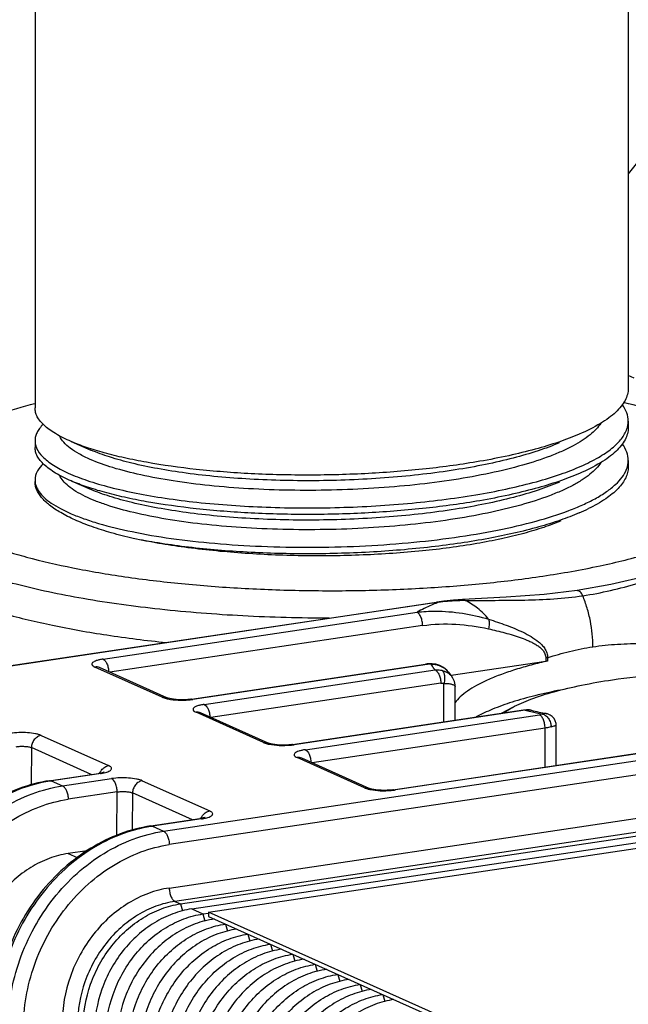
# Model space of a CAD drawing. Header units: millimetres. Extents: x 0 to 559, y 0 to 432.
# Tile 6 of 12: x 152 to 179, y 134 to 177. Entities that reach past the tile are written whole.
import ezdxf

# ---------------------------------------------------------------- set-up
doc = ezdxf.new("R2010")
doc.units = ezdxf.units.MM
doc.header["$LTSCALE"] = 30.734
doc.layers.get('0').update_dxf_attribs({"linetype": 'CONTINUOUS'})

msp = doc.modelspace()

# ---------------------------------------------------------------- linework, layer by layer
at = {"color": 7, "linetype": 'CONTINUOUS'}
for p, q in [((152.756, 187.783), (152.756, 160.055)), ((179.156, 187.783), (179.156, 160.932)), ((181.95, 174.01), (179.156, 170.477)), ((179.415, 161.381), (179.156, 161.497)), ((179.156, 159.472), (179.156, 159.179)), ((152.756, 158.595), (152.756, 158.303)), ((154.359, 158.563), (155.244, 158.181)), ((176.101, 158.51), (176.09, 158.506)), ((179.156, 157.719), (179.156, 157.427)), ((154.362, 156.809), (155.249, 156.426)), ((176.104, 156.759), (176.095, 156.756)), ((176.883, 151.921), (176.882, 151.921)), ((144.407, 147.495), (170.634, 151.414)), ((170.708, 151.402), (144.48, 147.483)), ((155.787, 148.874), (169.756, 150.961)), ((170.006, 150.366), (156.088, 148.286)), ((159.713, 147.092), (170.13, 148.649)), ((170.204, 148.637), (159.787, 147.081)), ((175.488, 148.77), (171.269, 148.14)), ((175.488, 148.92), (175.488, 148.77)), ((175.567, 148.935), (175.567, 148.785)), ((158.421, 147.175), (155.421, 148.52)), ((155.625, 148.493), (155.622, 148.495)), ((158.625, 147.149), (155.625, 148.493)), ((158.73, 138.68), (223.682, 148.386)), ((160.287, 146.856), (170.564, 148.392)), ((223.932, 147.791), (158.98, 138.085)), ((170.814, 147.797), (160.588, 146.269)), ((170.954, 146.082), (170.954, 147.794)), ((171.238, 148.182), (171.238, 148.182)), ((159.23, 137.973), (224.182, 147.679)), ((159.73, 137.749), (224.682, 147.455)), ((171.454, 146.157), (171.454, 147.652)), ((158.641, 147.142), (158.625, 147.149)), ((160.48, 137.606), (225.432, 147.312)), ((162.921, 145.158), (159.921, 146.503)), ((160.125, 146.476), (160.122, 146.478)), ((163.125, 145.131), (160.125, 146.476)), ((164.213, 145.075), (174.49, 146.61)), ((174.564, 146.599), (164.287, 145.063)), ((174.001, 146.721), (173.525, 146.466)), ((174.835, 146.596), (174.802, 146.603)), ((174.802, 146.603), (174.81, 146.602)), ((174.816, 146.539), (174.823, 146.538)), ((174.816, 146.539), (174.823, 146.538)), ((174.836, 146.596), (174.835, 146.596)), ((175.524, 146.442), (175.523, 146.442)), ((164.787, 144.839), (175.204, 146.396)), ((175.454, 145.801), (165.088, 144.252)), ((175.454, 144.065), (175.454, 145.801)), ((175.954, 144.14), (175.954, 145.911)), ((153.03, 145.473), (156.03, 144.128)), ((158.48, 141.207), (184.708, 145.126)), ((163.141, 145.125), (163.125, 145.131)), ((168.713, 143.058), (182.682, 145.145)), ((182.756, 145.133), (168.787, 143.046)), ((152.597, 144.93), (152.585, 143.281)), ((155.259, 143.737), (152.597, 144.93)), ((184.958, 144.531), (158.73, 140.612)), ((167.421, 143.141), (164.421, 144.486)), ((164.625, 144.459), (164.622, 144.46)), ((167.625, 143.114), (164.625, 144.459)), ((153.407, 143.46), (155.59, 143.786)), ((155.664, 143.775), (153.48, 143.449)), ((153.48, 143.449), (153.98, 143.224)), ((153.98, 143.224), (156.164, 143.551)), ((157.53, 143.456), (160.53, 142.111)), ((156.414, 142.956), (154.23, 142.629)), ((156.399, 141.033), (156.414, 142.956)), ((167.641, 143.108), (167.625, 143.114)), ((157.097, 142.913), (157.085, 141.263)), ((159.759, 141.72), (157.097, 142.913)), ((157.907, 141.443), (160.09, 141.769)), ((160.164, 141.758), (157.98, 141.431)), ((157.98, 141.431), (158.48, 141.207)), ((155.071, 140.34), (154.23, 140.215)), ((154.23, 140.215), (154.634, 140.034)), ((158.98, 138.085), (159.23, 137.973)), ((159.23, 137.973), (159.32, 137.658)), ((159.73, 137.749), (160.23, 137.525)), ((160.23, 137.525), (160.48, 137.562)), ((160.23, 137.525), (160.32, 137.209)), ((160.48, 137.606), (160.48, 137.413)), ((175.48, 130.882), (160.48, 137.606)), ((160.48, 137.413), (175.48, 130.688)), ((161.23, 137.076), (161.32, 136.761)), ((162.23, 136.628), (162.32, 136.313)), ((163.23, 136.18), (163.32, 135.864)), ((164.23, 135.732), (164.32, 135.416)), ((165.23, 135.283), (165.32, 134.968)), ((166.23, 134.835), (166.32, 134.519)), ((167.23, 134.387), (167.32, 134.071)), ((168.23, 133.938), (168.32, 133.623))]:
    msp.add_line(p, q, dxfattribs=at)
for points in [[(181.979, 153.049), (180.059, 152.578), (178.386, 152.194), (176.882, 151.921)], [(176.883, 151.921), (175.41, 151.748), (173.731, 151.631), (171.789, 151.526)], [(171.788, 151.526), (171.385, 151.499), (170.951, 151.456), (170.634, 151.414)], [(171.238, 148.182), (171.208, 148.225), (171.077, 148.377), (170.929, 148.498), (170.768, 148.588), (170.601, 148.645), (170.429, 148.669), (170.346, 148.669)], [(171.454, 147.652), (171.45, 147.728), (171.419, 147.878), (171.357, 148.017), (171.285, 148.121)], [(159.713, 147.092), (159.685, 147.088), (159.557, 147.074), (159.422, 147.066), (159.287, 147.063), (159.157, 147.065), (159.036, 147.073), (158.926, 147.083), (158.831, 147.097), (158.751, 147.112), (158.689, 147.127), (158.645, 147.141), (158.641, 147.142)], [(175.954, 145.911), (175.947, 146.004), (175.912, 146.123), (175.855, 146.227), (175.777, 146.314), (175.679, 146.384), (175.564, 146.432), (175.523, 146.442)], [(164.213, 145.075), (164.185, 145.071), (164.057, 145.057), (163.922, 145.048), (163.787, 145.046), (163.657, 145.048), (163.536, 145.055), (163.426, 145.066), (163.331, 145.079), (163.251, 145.095), (163.189, 145.11), (163.145, 145.123), (163.141, 145.125)], [(155.827, 143.843), (155.829, 143.844), (155.819, 143.84), (155.79, 143.83), (155.741, 143.816), (155.675, 143.801), (155.59, 143.786)], [(168.713, 143.058), (168.685, 143.054), (168.557, 143.04), (168.422, 143.031), (168.287, 143.028), (168.157, 143.031), (168.036, 143.038), (167.926, 143.049), (167.831, 143.062), (167.751, 143.077), (167.689, 143.093), (167.645, 143.106), (167.641, 143.108)], [(160.327, 141.826), (160.329, 141.827), (160.319, 141.823), (160.29, 141.812), (160.241, 141.798), (160.175, 141.784), (160.09, 141.769)]]:
    msp.add_lwpolyline(points, dxfattribs=at)
for centre, radius, start, end in [((177.986, 159.499), 1.173, 341.3275, 344.5747), ((153.677, 158.643), 0.927, 200.6406, 203.8782), ((154.738, 155.812), 2.387, 132.5237, 135.0452), ((177.962, 157.755), 1.199, 339.2997, 344.6035), ((173.415, 163.675), 9.024, 293.2706, 296.1326), ((175.149, 140.371), 11.891, 111.9304, 112.2436), ((172.124, 137.91), 13.573, 90.9381, 91.4077), ((170.412, 147.241), 1.412, 96.3301, 98.4696), ((170.439, 147), 1.655, 93.1885, 96.3338), ((170.451, 146.823), 1.832, 92.5731, 93.2513), ((171.639, 149.414), 1.481, 210.9436, 214.9692), ((158.48, 146.826), 0.354, 65.754, 68.8241), ((159.048, 148.964), 1.901, 257.3225, 258.6664), ((159.333, 150.196), 3.149, 275.087, 277.0032), ((159.381, 149.802), 2.752, 277.0186, 278.4826), ((180.002, 169.067), 23.117, 256.3925, 257.0358), ((174.696, 146.01), 0.602, 79.8778, 86.8305), ((174.698, 146.022), 0.591, 79.0652, 79.8551), ((180.453, 171.03), 25.131, 257.053, 258.2558), ((180.432, 169.955), 24.02, 256.5278, 258.2091), ((162.98, 144.808), 0.354, 65.754, 68.8241), ((163.548, 146.947), 1.901, 257.3225, 258.6664), ((163.833, 148.179), 3.149, 275.087, 277.0032), ((163.881, 147.785), 2.752, 277.0186, 278.4826), ((154.43, 137.095), 6.424, 98.4991, 99.1148), ((155.44, 145.496), 1.735, 282.673, 283.2693), ((167.48, 142.791), 0.354, 65.754, 68.8241), ((168.048, 144.929), 1.901, 257.3225, 258.6664), ((168.333, 146.162), 3.149, 275.0869, 277.0037), ((168.381, 145.768), 2.752, 277.0192, 278.4826), ((159.94, 143.479), 1.735, 282.673, 283.2693), ((158.93, 135.078), 6.424, 98.4991, 99.1148)]:
    msp.add_arc(centre, radius, start, end, dxfattribs=at)
for points, knots in [([(179.156, 160.932), (179.156, 160.841), (179.131, 160.654), (179.021, 160.382), (178.842, 160.114), (178.595, 159.853), (178.283, 159.598), (177.753, 159.25), (177.302, 159.029), (176.98, 158.89)], [0, 0, 0, 0, 0.086518, 0.178192, 0.27935, 0.393039, 0.521142, 0.664757, 1, 1, 1, 1]), ([(152.741, 160.245), (152.196, 160.105), (151.183, 159.815), (149.993, 159.371), (149.178, 158.987), (148.663, 158.701), (148.22, 158.408), (147.96, 158.196), (147.844, 158.088)], [0, 0, 0, 0, 0.313046, 0.585045, 0.704949, 0.813953, 0.912177, 1, 1, 1, 1]), ([(154.359, 158.563), (154.121, 158.665), (153.788, 158.828), (153.397, 159.085), (153.168, 159.271), (152.987, 159.461), (152.855, 159.656), (152.775, 159.854), (152.756, 159.99), (152.756, 160.055)], [0, 0, 0, 0, 0.337868, 0.481855, 0.609833, 0.72301, 0.823439, 0.914318, 1, 1, 1, 1]), ([(179.156, 159.472), (179.156, 159.594), (179.108, 159.854), (178.981, 160.083), (178.903, 160.193)], [0, 0, 0, 0, 0.475068, 1, 1, 1, 1]), ([(184.069, 158.088), (183.949, 158.199), (183.68, 158.418), (183.219, 158.72), (182.682, 159.014), (181.83, 159.409), (180.584, 159.863), (179.524, 160.159), (178.953, 160.3)], [0, 0, 0, 0, 0.087085, 0.184806, 0.293543, 0.413406, 0.685906, 1, 1, 1, 1]), ([(153.12, 159.326), (153.063, 159.27), (152.961, 159.157), (152.844, 158.972), (152.773, 158.785), (152.756, 158.657), (152.756, 158.595)], [0, 0, 0, 0, 0.286973, 0.54384, 0.778082, 1, 1, 1, 1]), ([(177.934, 159.373), (177.874, 159.281), (177.726, 159.097), (177.448, 158.843), (177.102, 158.596), (176.691, 158.357), (176.217, 158.127), (175.473, 157.82), (174.402, 157.476), (172.966, 157.128), (171.365, 156.84), (169.636, 156.618), (167.819, 156.465), (165.959, 156.386), (164.099, 156.38), (162.283, 156.447), (160.554, 156.584), (158.953, 156.787), (157.518, 157.048), (156.282, 157.362), (155.539, 157.623), (155.211, 157.766)], [0, 0, 0, 0, 0.014029, 0.029937, 0.047949, 0.068162, 0.090594, 0.115219, 0.170789, 0.234007, 0.303679, 0.378372, 0.456466, 0.536265, 0.615989, 0.693868, 0.768188, 0.837302, 0.899775, 0.95431, 1, 1, 1, 1]), ([(179.156, 159.179), (179.156, 159.089), (179.131, 158.902), (179.022, 158.63), (178.842, 158.363), (178.596, 158.102), (178.284, 157.847), (177.755, 157.498), (177.305, 157.278), (176.984, 157.139)], [0, 0, 0, 0, 0.086614, 0.178366, 0.279512, 0.393139, 0.521226, 0.664851, 1, 1, 1, 1]), ([(179.117, 159.187), (179.124, 159.211), (179.146, 159.304), (179.156, 159.4), (179.156, 159.472)], [0, 0, 0, 0, 0.254067, 1, 1, 1, 1]), ([(155.211, 157.766), (155.043, 157.84), (154.736, 157.988), (154.338, 158.24), (154.04, 158.502), (153.9, 158.699), (153.855, 158.797)], [0, 0, 0, 0, 0.317919, 0.587916, 0.813024, 1, 1, 1, 1]), ([(172.556, 156.221), (172.995, 156.297), (173.837, 156.461), (175.033, 156.753), (176.102, 157.08), (177.029, 157.436), (177.802, 157.818), (178.333, 158.169), (178.665, 158.464), (178.909, 158.736), (179.045, 158.967), (179.098, 159.124)], [0, 0, 0, 0, 0.18129, 0.348862, 0.500837, 0.635691, 0.752485, 0.851041, 0.893789, 0.932536, 1, 1, 1, 1]), ([(176.98, 158.89), (176.68, 158.761), (176.03, 158.515), (174.979, 158.199), (173.808, 157.915), (172.985, 157.755), (172.556, 157.681)], [0, 0, 0, 0, 0.213453, 0.452868, 0.715996, 1, 1, 1, 1]), ([(152.756, 158.595), (152.756, 158.572), (152.761, 158.477), (152.784, 158.383), (152.809, 158.316)], [0, 0, 0, 0, 0.245507, 1, 1, 1, 1]), ([(154.362, 156.809), (154.124, 156.912), (153.79, 157.075), (153.398, 157.331), (153.168, 157.518), (152.987, 157.708), (152.855, 157.903), (152.775, 158.101), (152.756, 158.237), (152.756, 158.303)], [0, 0, 0, 0, 0.337945, 0.481906, 0.609904, 0.723146, 0.823629, 0.91445, 1, 1, 1, 1]), ([(172.556, 157.681), (171.761, 157.543), (170.111, 157.316), (167.577, 157.115), (164.979, 157.044), (162.42, 157.104), (160, 157.29), (158.119, 157.55), (156.759, 157.82), (155.866, 158.04), (155.072, 158.281), (154.583, 158.466), (154.359, 158.563)], [0, 0, 0, 0, 0.131605, 0.271464, 0.41446, 0.555306, 0.688796, 0.810072, 0.864777, 0.914905, 0.960077, 1, 1, 1, 1]), ([(176.09, 158.506), (175.78, 158.372), (175.103, 158.121), (174.003, 157.803), (172.773, 157.522), (171.43, 157.283), (169.997, 157.09), (167.978, 156.896), (165.409, 156.784), (162.392, 156.848), (159.995, 157.064), (158.248, 157.337), (157.11, 157.574), (156.118, 157.846), (155.515, 158.064), (155.244, 158.181)], [0, 0, 0, 0, 0.047903, 0.102118, 0.161956, 0.22663, 0.295212, 0.366663, 0.513828, 0.659131, 0.793676, 0.854356, 0.90944, 0.95816, 1, 1, 1, 1]), ([(179.156, 157.719), (179.156, 157.843), (179.107, 158.107), (178.976, 158.338), (178.896, 158.45)], [0, 0, 0, 0, 0.474568, 1, 1, 1, 1]), ([(147.844, 158.088), (147.728, 157.98), (147.522, 157.762), (147.291, 157.403), (147.163, 157.034), (147.144, 156.661), (147.236, 156.29), (147.433, 155.927), (147.73, 155.574), (148.124, 155.23), (148.614, 154.894), (149.197, 154.57), (149.87, 154.257), (150.631, 153.958), (151.475, 153.674), (152.747, 153.306), (154.512, 152.902), (156.814, 152.512), (159.315, 152.213), (161.959, 152.012), (164.691, 151.912), (167.45, 151.916), (170.176, 152.025), (172.811, 152.235), (174.525, 152.446), (175.356, 152.57)], [0, 0, 0, 0, 0.015264, 0.028694, 0.040814, 0.052362, 0.064197, 0.077113, 0.091709, 0.108376, 0.127339, 0.148708, 0.172517, 0.198745, 0.227327, 0.258172, 0.32614, 0.401479, 0.482762, 0.568388, 0.656637, 0.745718, 0.833818, 0.919149, 1, 1, 1, 1]), ([(152.829, 158.268), (152.892, 158.124), (153.05, 157.919), (153.318, 157.684), (153.58, 157.501), (153.889, 157.322), (154.386, 157.08), (155.121, 156.8), (156.131, 156.506), (157.291, 156.246), (158.585, 156.024), (160.513, 155.78), (162.554, 155.64), (164.669, 155.598), (166.837, 155.623), (169.476, 155.78), (171.557, 156.047), (172.556, 156.221)], [0, 0, 0, 0, 0.023144, 0.03703, 0.052679, 0.070186, 0.089595, 0.134087, 0.185912, 0.244553, 0.30929, 0.379263, 0.530956, 0.610542, 0.691099, 0.850468, 1, 1, 1, 1]), ([(175.356, 152.57), (176.208, 152.698), (177.809, 152.98), (179.719, 153.449), (181.064, 153.879), (181.931, 154.209), (182.691, 154.555), (183.339, 154.917), (183.872, 155.291), (184.285, 155.677), (184.578, 156.075), (184.744, 156.487), (184.773, 156.907), (184.663, 157.323), (184.422, 157.727), (184.197, 157.968), (184.069, 158.088)], [0, 0, 0, 0, 0.209906, 0.395833, 0.478567, 0.553961, 0.62177, 0.681905, 0.73449, 0.779964, 0.81925, 0.853975, 0.886598, 0.920106, 0.957248, 1, 1, 1, 1]), ([(153.049, 157.499), (152.961, 157.402), (152.848, 157.245), (152.769, 157.012), (152.756, 156.899), (152.756, 156.843)], [0, 0, 0, 0, 0.535974, 0.772998, 1, 1, 1, 1]), ([(177.939, 157.628), (177.879, 157.534), (177.729, 157.346), (177.445, 157.088), (177.092, 156.837), (176.672, 156.594), (176.185, 156.36), (175.422, 156.05), (174.323, 155.7), (172.85, 155.351), (171.208, 155.064), (169.438, 154.845), (167.582, 154.698), (165.687, 154.628), (163.798, 154.633), (161.962, 154.714), (160.225, 154.866), (158.628, 155.085), (157.211, 155.364), (156.163, 155.651), (155.445, 155.911), (155.128, 156.048), (154.982, 156.12)], [0, 0, 0, 0, 0.014098, 0.030118, 0.048274, 0.068684, 0.091386, 0.11634, 0.172651, 0.236762, 0.307366, 0.382969, 0.461875, 0.542284, 0.622361, 0.700249, 0.774177, 0.842472, 0.903638, 0.956448, 0.979415, 1, 1, 1, 1]), ([(179.156, 157.427), (179.156, 157.346), (179.136, 157.179), (179.048, 156.934), (178.904, 156.693), (178.622, 156.36), (178.12, 155.962), (177.653, 155.703), (177.39, 155.573)], [0, 0, 0, 0, 0.090672, 0.185792, 0.289145, 0.403535, 0.672062, 1, 1, 1, 1]), ([(179.118, 157.436), (179.124, 157.46), (179.146, 157.552), (179.156, 157.648), (179.156, 157.719)], [0, 0, 0, 0, 0.253973, 1, 1, 1, 1]), ([(154.982, 156.12), (154.842, 156.188), (154.587, 156.324), (154.256, 156.554), (154.007, 156.791), (153.89, 156.967), (153.851, 157.054)], [0, 0, 0, 0, 0.312598, 0.580829, 0.807659, 1, 1, 1, 1]), ([(176.984, 157.139), (176.684, 157.01), (176.033, 156.764), (174.982, 156.447), (173.809, 156.163), (172.985, 156.003), (172.556, 155.928)], [0, 0, 0, 0, 0.213381, 0.452801, 0.715939, 1, 1, 1, 1]), ([(177.681, 156.017), (177.857, 156.113), (178.178, 156.307), (178.689, 156.706), (178.986, 157.072), (179.083, 157.331)], [0, 0, 0, 0, 0.308099, 0.575044, 1, 1, 1, 1]), ([(152.756, 156.843), (152.756, 156.755), (152.791, 156.568), (152.938, 156.302), (153.174, 156.047), (153.495, 155.799), (153.9, 155.56), (154.388, 155.33), (154.955, 155.112), (155.851, 154.825), (157.143, 154.514), (158.873, 154.223), (160.797, 154.008), (162.862, 153.879), (165.013, 153.838), (167.19, 153.89), (169.334, 154.034), (171.384, 154.268), (173.286, 154.584), (174.987, 154.978), (176.25, 155.374), (177.119, 155.731), (177.503, 155.919), (177.681, 156.017)], [0, 0, 0, 0, 0.010168, 0.021405, 0.034501, 0.049928, 0.067925, 0.088575, 0.111877, 0.137775, 0.196878, 0.264662, 0.339525, 0.419594, 0.502829, 0.587082, 0.670182, 0.750004, 0.824537, 0.891981, 0.950816, 0.976662, 1, 1, 1, 1]), ([(157.129, 154.244), (156.801, 154.32), (156.179, 154.48), (155.31, 154.754), (154.555, 155.05), (153.924, 155.365), (153.42, 155.695), (153.049, 156.039), (152.846, 156.352), (152.769, 156.602), (152.756, 156.724), (152.756, 156.784)], [0, 0, 0, 0, 0.190058, 0.361973, 0.514536, 0.647035, 0.759497, 0.853119, 0.931083, 0.966169, 1, 1, 1, 1]), ([(172.556, 155.928), (171.762, 155.79), (170.112, 155.564), (167.579, 155.362), (164.981, 155.292), (162.423, 155.351), (160.004, 155.538), (158.123, 155.797), (156.763, 156.067), (155.869, 156.287), (155.075, 156.527), (154.586, 156.712), (154.362, 156.809)], [0, 0, 0, 0, 0.131588, 0.271427, 0.414406, 0.555238, 0.688727, 0.810009, 0.864728, 0.914866, 0.960051, 1, 1, 1, 1]), ([(176.095, 156.756), (175.785, 156.622), (175.108, 156.371), (174.01, 156.052), (172.78, 155.771), (170.941, 155.444), (168.47, 155.166), (165.418, 155.032), (162.863, 155.085), (160.891, 155.231), (159.52, 155.386), (158.255, 155.583), (157.117, 155.821), (156.124, 156.092), (155.52, 156.309), (155.249, 156.426)], [0, 0, 0, 0, 0.047876, 0.102033, 0.161855, 0.226498, 0.366468, 0.51361, 0.658932, 0.728107, 0.793547, 0.854248, 0.909358, 0.958141, 1, 1, 1, 1]), ([(165.854, 150.694), (164.571, 150.695), (162.051, 150.762), (158.395, 151.048), (155.51, 151.441), (153.385, 151.849), (151.956, 152.183), (150.66, 152.551), (149.51, 152.95), (148.515, 153.376), (147.684, 153.824), (147.023, 154.292), (146.536, 154.777), (146.273, 155.215), (146.173, 155.563), (146.156, 155.734), (146.156, 155.818)], [0, 0, 0, 0, 0.18156, 0.356495, 0.518661, 0.593212, 0.662575, 0.72622, 0.783714, 0.834744, 0.879164, 0.917069, 0.948935, 0.975868, 0.988127, 1, 1, 1, 1]), ([(176.98, 155.385), (176.704, 155.266), (176.108, 155.039), (174.771, 154.626), (173.287, 154.294), (171.687, 154.029), (169.92, 153.798), (167.619, 153.609), (164.825, 153.535), (162.083, 153.613), (159.89, 153.804), (158.26, 154.032), (157.496, 154.169), (157.129, 154.244)], [0, 0, 0, 0, 0.044967, 0.095053, 0.208861, 0.271535, 0.337221, 0.47483, 0.615871, 0.754288, 0.884147, 0.94414, 1, 1, 1, 1]), ([(176.163, 155.032), (175.912, 154.924), (175.365, 154.719), (174.479, 154.454), (173.484, 154.215), (171.983, 153.927), (169.931, 153.659), (167.331, 153.483), (164.642, 153.451), (161.986, 153.564), (159.48, 153.816), (157.881, 154.083), (157.129, 154.244)], [0, 0, 0, 0, 0.04265, 0.09084, 0.144122, 0.201992, 0.328927, 0.466178, 0.607782, 0.747713, 0.880185, 1, 1, 1, 1]), ([(146.156, 154.369), (146.156, 154.241), (146.196, 153.974), (146.37, 153.587), (146.651, 153.21), (147.037, 152.842), (147.526, 152.484), (148.114, 152.137), (148.8, 151.802), (149.888, 151.354), (151.47, 150.849), (153.609, 150.34), (156.017, 149.916), (157.713, 149.704), (158.596, 149.612)], [0, 0, 0, 0, 0.027607, 0.057218, 0.090439, 0.128355, 0.171614, 0.220554, 0.275306, 0.33585, 0.473699, 0.632275, 0.808828, 1, 1, 1, 1]), ([(177.131, 151.693), (177.547, 151.755), (178.375, 151.917), (179.596, 152.243), (180.803, 152.606), (181.603, 152.853), (182.002, 152.974)], [0, 0, 0, 0, 0.250367, 0.501336, 0.751764, 1, 1, 1, 1]), ([(177.131, 151.693), (177.118, 151.723), (177.089, 151.782), (177.033, 151.858), (176.964, 151.913), (176.907, 151.924), (176.883, 151.921)], [0, 0, 0, 0, 0.275708, 0.546483, 0.789466, 1, 1, 1, 1]), ([(170.647, 151.378), (170.567, 151.345), (170.265, 151.217), (169.968, 151.076), (169.756, 150.961)], [0, 0, 0, 0, 0.26517, 1, 1, 1, 1]), ([(170.708, 151.402), (170.702, 151.405), (170.678, 151.414), (170.652, 151.416), (170.634, 151.414)], [0, 0, 0, 0, 0.257382, 1, 1, 1, 1]), ([(171.79, 151.479), (171.7, 151.477), (171.339, 151.464), (170.977, 151.436), (170.708, 151.402)], [0, 0, 0, 0, 0.248766, 1, 1, 1, 1]), ([(171.901, 151.481), (171.886, 151.495), (171.851, 151.519), (171.809, 151.527), (171.789, 151.526)], [0, 0, 0, 0, 0.50277, 1, 1, 1, 1]), ([(171.901, 151.481), (172.345, 151.486), (173.228, 151.489), (174.544, 151.496), (175.845, 151.541), (176.706, 151.629), (177.131, 151.693)], [0, 0, 0, 0, 0.25436, 0.505395, 0.753559, 1, 1, 1, 1]), ([(172.942, 150.648), (172.797, 150.827), (172.48, 151.147), (172.098, 151.39), (171.901, 151.481)], [0, 0, 0, 0, 0.514427, 1, 1, 1, 1]), ([(177.581, 149.422), (177.581, 149.804), (177.523, 150.388), (177.34, 151.143), (177.207, 151.515), (177.131, 151.693)], [0, 0, 0, 0, 0.492584, 0.751012, 1, 1, 1, 1]), ([(169.756, 150.961), (170.027, 150.994), (170.704, 151.032), (171.778, 150.943), (172.561, 150.762), (172.942, 150.648)], [0, 0, 0, 0, 0.25409, 0.629512, 1, 1, 1, 1]), ([(170.006, 150.366), (170.006, 150.428), (169.993, 150.556), (169.95, 150.709), (169.896, 150.819), (169.843, 150.898), (169.792, 150.945), (169.756, 150.961)], [0, 0, 0, 0, 0.277961, 0.571208, 0.705199, 0.822887, 1, 1, 1, 1]), ([(170.006, 150.366), (170.494, 150.439), (171.482, 150.47), (172.457, 150.327), (172.932, 150.22)], [0, 0, 0, 0, 0.503244, 1, 1, 1, 1]), ([(172.942, 150.648), (172.952, 150.615), (172.966, 150.545), (172.971, 150.401), (172.952, 150.29), (172.932, 150.22)], [0, 0, 0, 0, 0.235405, 0.491531, 1, 1, 1, 1]), ([(172.942, 150.648), (173.073, 150.607), (173.335, 150.522), (173.722, 150.386), (174.103, 150.238), (174.475, 150.072), (174.833, 149.882), (175.114, 149.692), (175.315, 149.508), (175.446, 149.346), (175.542, 149.154), (175.566, 149.009), (175.567, 148.935)], [0, 0, 0, 0, 0.125391, 0.250143, 0.3743, 0.497893, 0.621032, 0.744058, 0.805956, 0.868626, 0.932921, 1, 1, 1, 1]), ([(172.932, 150.22), (173.055, 150.192), (173.301, 150.136), (173.668, 150.043), (174.03, 149.941), (174.388, 149.825), (174.678, 149.711), (174.903, 149.604), (175.065, 149.512), (175.218, 149.406), (175.355, 149.278), (175.461, 149.116), (175.488, 148.986), (175.488, 148.92)], [0, 0, 0, 0, 0.125782, 0.251257, 0.37638, 0.501067, 0.625196, 0.687049, 0.748708, 0.81027, 0.871954, 0.934566, 1, 1, 1, 1]), ([(177.581, 149.422), (177.946, 149.476), (178.698, 149.551), (179.452, 149.571), (179.836, 149.573)], [0, 0, 0, 0, 0.489522, 1, 1, 1, 1]), ([(175.567, 148.935), (175.888, 149.041), (176.552, 149.235), (177.232, 149.369), (177.581, 149.422)], [0, 0, 0, 0, 0.488482, 1, 1, 1, 1]), ([(155.787, 148.874), (155.733, 148.866), (155.635, 148.848), (155.501, 148.812), (155.397, 148.771), (155.324, 148.726), (155.288, 148.679), (155.286, 148.641), (155.295, 148.614), (155.313, 148.589), (155.354, 148.553), (155.392, 148.533), (155.421, 148.52)], [0, 0, 0, 0, 0.210872, 0.391783, 0.537704, 0.646767, 0.72404, 0.757154, 0.791705, 0.831447, 0.878771, 1, 1, 1, 1]), ([(155.787, 148.874), (155.821, 148.858), (155.891, 148.796), (155.967, 148.662), (156.019, 148.493), (156.034, 148.37), (156.036, 148.309)], [0, 0, 0, 0, 0.175946, 0.423329, 0.715535, 1, 1, 1, 1]), ([(170.346, 148.669), (170.328, 148.668), (170.256, 148.664), (170.184, 148.657), (170.13, 148.649)], [0, 0, 0, 0, 0.255811, 1, 1, 1, 1]), ([(170.204, 148.637), (170.198, 148.64), (170.175, 148.649), (170.149, 148.652), (170.13, 148.649)], [0, 0, 0, 0, 0.265297, 1, 1, 1, 1]), ([(170.346, 148.669), (170.348, 148.669), (170.358, 148.668), (170.364, 148.659), (170.369, 148.653)], [0, 0, 0, 0, 0.195647, 1, 1, 1, 1]), ([(170.369, 148.653), (170.454, 148.656), (170.627, 148.639), (170.869, 148.542), (171.079, 148.387), (171.191, 148.254), (171.238, 148.182)], [0, 0, 0, 0, 0.24855, 0.498645, 0.749403, 1, 1, 1, 1]), ([(175.489, 148.771), (175.239, 148.713), (174.76, 148.591), (174.074, 148.39), (173.451, 148.177), (172.898, 147.95), (172.418, 147.713), (172.014, 147.466), (171.687, 147.211), (171.511, 147.024), (171.44, 146.929)], [0, 0, 0, 0, 0.170117, 0.328622, 0.474751, 0.607086, 0.725591, 0.830183, 0.921286, 1, 1, 1, 1]), ([(175.567, 148.935), (175.561, 148.934), (175.534, 148.928), (175.508, 148.923), (175.488, 148.92)], [0, 0, 0, 0, 0.241148, 1, 1, 1, 1]), ([(175.567, 148.785), (175.561, 148.784), (175.534, 148.778), (175.508, 148.773), (175.488, 148.77)], [0, 0, 0, 0, 0.237993, 1, 1, 1, 1]), ([(155.625, 148.493), (155.593, 148.508), (155.525, 148.527), (155.454, 148.525), (155.421, 148.52)], [0, 0, 0, 0, 0.510391, 1, 1, 1, 1]), ([(170.425, 148.565), (170.436, 148.551), (170.479, 148.491), (170.526, 148.434), (170.564, 148.392)], [0, 0, 0, 0, 0.241972, 1, 1, 1, 1]), ([(170.564, 148.392), (170.588, 148.395), (170.686, 148.401), (170.785, 148.391), (170.856, 148.374)], [0, 0, 0, 0, 0.253073, 1, 1, 1, 1]), ([(170.564, 148.392), (170.601, 148.375), (170.674, 148.306), (170.749, 148.166), (170.801, 147.99), (170.814, 147.862), (170.814, 147.797)], [0, 0, 0, 0, 0.185697, 0.428395, 0.710185, 1, 1, 1, 1]), ([(170.856, 148.374), (170.888, 148.353), (170.944, 148.28), (170.984, 148.14), (170.99, 147.971), (170.97, 147.853), (170.954, 147.794)], [0, 0, 0, 0, 0.187508, 0.4243, 0.702752, 1, 1, 1, 1]), ([(170.856, 148.374), (170.941, 148.354), (171.101, 148.293), (171.233, 148.183), (171.284, 148.121)], [0, 0, 0, 0, 0.521739, 1, 1, 1, 1]), ([(178.45, 147.953), (179.137, 148.055), (180.563, 148.218), (182.749, 148.346), (184.986, 148.361), (187.179, 148.264), (189.236, 148.059), (190.822, 147.797), (191.953, 147.533), (192.685, 147.323), (193.324, 147.094), (193.711, 146.92), (193.886, 146.829)], [0, 0, 0, 0, 0.133166, 0.274991, 0.419871, 0.562045, 0.695892, 0.816225, 0.869919, 0.918663, 0.962101, 1, 1, 1, 1]), ([(170.814, 147.797), (170.825, 147.799), (170.872, 147.804), (170.92, 147.801), (170.954, 147.794)], [0, 0, 0, 0, 0.2543, 1, 1, 1, 1]), ([(170.954, 147.794), (171.026, 147.792), (171.127, 147.787), (171.251, 147.768), (171.323, 147.751), (171.38, 147.731), (171.421, 147.709), (171.447, 147.683), (171.454, 147.662), (171.454, 147.652)], [0, 0, 0, 0, 0.395279, 0.556357, 0.691247, 0.800056, 0.884353, 0.94821, 1, 1, 1, 1]), ([(171.284, 148.121), (171.28, 148.127), (171.264, 148.146), (171.248, 148.167), (171.238, 148.182)], [0, 0, 0, 0, 0.286469, 1, 1, 1, 1]), ([(174.001, 146.721), (174.266, 146.863), (174.876, 147.125), (175.906, 147.449), (177.119, 147.733), (177.99, 147.884), (178.45, 147.953)], [0, 0, 0, 0, 0.194363, 0.428365, 0.698558, 1, 1, 1, 1]), ([(176.149, 147.497), (175.766, 147.421), (175.041, 147.261), (174.026, 146.978), (173.151, 146.668), (172.627, 146.428), (172.394, 146.301)], [0, 0, 0, 0, 0.296315, 0.56344, 0.798607, 1, 1, 1, 1]), ([(158.421, 147.175), (158.436, 147.178), (158.499, 147.183), (158.563, 147.173), (158.608, 147.156)], [0, 0, 0, 0, 0.243554, 1, 1, 1, 1]), ([(158.421, 147.175), (158.435, 147.169), (158.503, 147.141), (158.574, 147.122), (158.63, 147.109)], [0, 0, 0, 0, 0.217511, 1, 1, 1, 1]), ([(158.674, 147.1), (158.822, 147.071), (159.136, 147.04), (159.45, 147.046), (159.612, 147.06)], [0, 0, 0, 0, 0.480605, 1, 1, 1, 1]), ([(159.713, 147.092), (159.731, 147.095), (159.758, 147.092), (159.781, 147.083), (159.787, 147.081)], [0, 0, 0, 0, 0.744122, 1, 1, 1, 1]), ([(160.287, 146.856), (160.233, 146.848), (160.135, 146.831), (160.001, 146.795), (159.897, 146.754), (159.824, 146.709), (159.788, 146.661), (159.786, 146.623), (159.795, 146.597), (159.813, 146.571), (159.854, 146.536), (159.892, 146.516), (159.921, 146.503)], [0, 0, 0, 0, 0.210872, 0.391783, 0.537704, 0.646767, 0.72404, 0.757154, 0.791705, 0.831447, 0.878771, 1, 1, 1, 1]), ([(160.125, 146.476), (160.093, 146.491), (160.025, 146.509), (159.954, 146.508), (159.921, 146.503)], [0, 0, 0, 0, 0.510391, 1, 1, 1, 1]), ([(160.287, 146.856), (160.321, 146.841), (160.391, 146.778), (160.467, 146.645), (160.519, 146.476), (160.534, 146.353), (160.536, 146.292)], [0, 0, 0, 0, 0.175946, 0.423329, 0.715535, 1, 1, 1, 1]), ([(173.605, 146.481), (173.635, 146.502), (173.763, 146.588), (173.897, 146.666), (174.001, 146.721)], [0, 0, 0, 0, 0.23557, 1, 1, 1, 1]), ([(174.49, 146.61), (174.516, 146.614), (174.619, 146.625), (174.725, 146.619), (174.802, 146.603)], [0, 0, 0, 0, 0.25104, 1, 1, 1, 1]), ([(174.49, 146.61), (174.496, 146.611), (174.521, 146.613), (174.546, 146.607), (174.564, 146.599)], [0, 0, 0, 0, 0.240805, 1, 1, 1, 1]), ([(174.729, 146.612), (174.716, 146.612), (174.66, 146.614), (174.605, 146.607), (174.564, 146.599)], [0, 0, 0, 0, 0.246417, 1, 1, 1, 1]), ([(175.523, 146.442), (175.51, 146.445), (175.448, 146.452), (175.385, 146.44), (175.338, 146.425)], [0, 0, 0, 0, 0.220542, 1, 1, 1, 1]), ([(175.338, 146.425), (175.328, 146.422), (175.284, 146.41), (175.239, 146.401), (175.204, 146.396)], [0, 0, 0, 0, 0.224575, 1, 1, 1, 1]), ([(175.454, 145.801), (175.454, 145.866), (175.441, 145.994), (175.39, 146.169), (175.315, 146.31), (175.242, 146.379), (175.204, 146.396)], [0, 0, 0, 0, 0.289815, 0.571605, 0.814303, 1, 1, 1, 1]), ([(175.338, 146.425), (175.389, 146.414), (175.495, 146.363), (175.621, 146.227), (175.702, 146.05), (175.722, 145.921), (175.722, 145.859)], [0, 0, 0, 0, 0.212696, 0.470172, 0.745826, 1, 1, 1, 1]), ([(153.03, 145.473), (152.993, 145.49), (152.909, 145.519), (152.707, 145.566), (152.411, 145.601), (152.04, 145.607), (151.787, 145.586), (151.664, 145.568)], [0, 0, 0, 0, 0.087862, 0.194411, 0.449746, 0.731582, 1, 1, 1, 1]), ([(175.722, 145.859), (175.702, 145.853), (175.614, 145.828), (175.524, 145.811), (175.454, 145.801)], [0, 0, 0, 0, 0.224578, 1, 1, 1, 1]), ([(175.722, 145.859), (175.755, 145.87), (175.813, 145.887), (175.88, 145.905), (175.919, 145.913), (175.936, 145.915), (175.946, 145.915), (175.951, 145.915), (175.954, 145.913), (175.954, 145.911)], [0, 0, 0, 0, 0.435905, 0.749637, 0.858149, 0.934387, 0.960703, 0.979596, 1, 1, 1, 1]), ([(153.03, 145.473), (152.975, 145.465), (152.89, 145.433), (152.791, 145.361), (152.7, 145.265), (152.621, 145.12), (152.598, 144.991), (152.597, 144.93)], [0, 0, 0, 0, 0.225392, 0.352776, 0.48618, 0.754743, 1, 1, 1, 1]), ([(162.921, 145.158), (162.936, 145.16), (162.999, 145.166), (163.063, 145.156), (163.108, 145.139)], [0, 0, 0, 0, 0.243554, 1, 1, 1, 1]), ([(162.921, 145.158), (162.935, 145.152), (163.003, 145.124), (163.074, 145.105), (163.13, 145.092)], [0, 0, 0, 0, 0.217511, 1, 1, 1, 1]), ([(151.914, 144.973), (151.975, 144.983), (152.102, 144.994), (152.288, 144.992), (152.455, 144.973), (152.557, 144.948), (152.597, 144.93)], [0, 0, 0, 0, 0.268758, 0.55067, 0.805928, 1, 1, 1, 1]), ([(163.174, 145.083), (163.322, 145.053), (163.636, 145.022), (163.95, 145.028), (164.112, 145.043)], [0, 0, 0, 0, 0.480605, 1, 1, 1, 1]), ([(164.213, 145.075), (164.231, 145.078), (164.258, 145.075), (164.281, 145.066), (164.287, 145.063)], [0, 0, 0, 0, 0.744122, 1, 1, 1, 1]), ([(164.787, 144.839), (164.733, 144.831), (164.635, 144.813), (164.501, 144.778), (164.397, 144.736), (164.324, 144.691), (164.288, 144.644), (164.286, 144.606), (164.295, 144.579), (164.313, 144.554), (164.354, 144.519), (164.392, 144.498), (164.421, 144.486)], [0, 0, 0, 0, 0.210872, 0.391783, 0.537704, 0.646767, 0.72404, 0.757154, 0.791705, 0.831447, 0.878771, 1, 1, 1, 1]), ([(164.787, 144.839), (164.821, 144.824), (164.891, 144.761), (164.967, 144.627), (165.019, 144.458), (165.034, 144.335), (165.036, 144.275)], [0, 0, 0, 0, 0.175946, 0.423329, 0.715535, 1, 1, 1, 1]), ([(164.625, 144.459), (164.593, 144.473), (164.525, 144.492), (164.454, 144.491), (164.421, 144.486)], [0, 0, 0, 0, 0.510391, 1, 1, 1, 1]), ([(155.717, 143.931), (155.757, 143.985), (155.852, 144.073), (155.973, 144.12), (156.03, 144.128)], [0, 0, 0, 0, 0.535734, 1, 1, 1, 1]), ([(155.838, 143.808), (155.877, 143.817), (155.947, 143.836), (156.04, 143.871), (156.109, 143.91), (156.154, 143.953), (156.17, 144.004), (156.147, 144.054), (156.098, 144.095), (156.055, 144.117), (156.03, 144.128)], [0, 0, 0, 0, 0.20188, 0.370011, 0.502405, 0.601204, 0.677713, 0.75675, 0.861166, 1, 1, 1, 1]), ([(153.407, 143.46), (152.943, 143.391), (152.015, 143.148), (150.707, 142.507), (149.509, 141.611), (148.463, 140.497), (147.607, 139.205), (146.97, 137.783), (146.576, 136.285), (146.485, 135.259), (146.485, 134.751)], [0, 0, 0, 0, 0.116711, 0.236949, 0.360653, 0.487248, 0.61575, 0.744915, 0.873412, 1, 1, 1, 1]), ([(153.412, 143.438), (152.955, 143.365), (152.038, 143.114), (150.745, 142.465), (149.557, 141.563), (148.518, 140.442), (147.667, 139.145), (147.034, 137.72), (146.643, 136.22), (146.552, 135.194), (146.552, 134.686)], [0, 0, 0, 0, 0.115618, 0.235323, 0.358959, 0.48581, 0.614748, 0.744389, 0.873263, 1, 1, 1, 1]), ([(153.407, 143.46), (153.413, 143.461), (153.438, 143.463), (153.463, 143.456), (153.48, 143.449)], [0, 0, 0, 0, 0.240805, 1, 1, 1, 1]), ([(155.664, 143.775), (155.658, 143.777), (155.635, 143.786), (155.609, 143.789), (155.59, 143.786)], [0, 0, 0, 0, 0.255878, 1, 1, 1, 1]), ([(155.664, 143.775), (155.678, 143.777), (155.73, 143.785), (155.782, 143.795), (155.82, 143.804)], [0, 0, 0, 0, 0.261106, 1, 1, 1, 1]), ([(157.53, 143.456), (157.493, 143.473), (157.409, 143.502), (157.207, 143.549), (156.911, 143.584), (156.54, 143.59), (156.287, 143.569), (156.164, 143.551)], [0, 0, 0, 0, 0.087862, 0.194411, 0.449746, 0.731582, 1, 1, 1, 1]), ([(156.414, 142.956), (156.414, 143.018), (156.402, 143.146), (156.358, 143.299), (156.305, 143.408), (156.251, 143.488), (156.2, 143.535), (156.164, 143.551)], [0, 0, 0, 0, 0.277961, 0.571208, 0.705199, 0.822887, 1, 1, 1, 1]), ([(157.53, 143.456), (157.475, 143.448), (157.39, 143.416), (157.291, 143.344), (157.2, 143.247), (157.121, 143.103), (157.098, 142.974), (157.097, 142.913)], [0, 0, 0, 0, 0.225392, 0.352776, 0.48618, 0.754743, 1, 1, 1, 1]), ([(147.052, 134.462), (147.052, 134.973), (147.144, 136.006), (147.54, 137.515), (148.181, 138.947), (149.042, 140.249), (150.092, 141.371), (151.291, 142.271), (152.596, 142.913), (153.52, 143.156), (153.98, 143.224)], [0, 0, 0, 0, 0.126818, 0.25578, 0.385496, 0.514476, 0.641322, 0.764901, 0.884506, 1, 1, 1, 1]), ([(153.98, 143.224), (154.018, 143.207), (154.091, 143.139), (154.166, 142.998), (154.218, 142.822), (154.23, 142.694), (154.23, 142.629)], [0, 0, 0, 0, 0.185697, 0.428395, 0.710185, 1, 1, 1, 1]), ([(156.414, 142.956), (156.475, 142.965), (156.602, 142.977), (156.788, 142.975), (156.955, 142.956), (157.057, 142.931), (157.097, 142.913)], [0, 0, 0, 0, 0.268758, 0.55067, 0.805928, 1, 1, 1, 1]), ([(167.421, 143.141), (167.436, 143.143), (167.499, 143.149), (167.563, 143.139), (167.608, 143.121)], [0, 0, 0, 0, 0.243554, 1, 1, 1, 1]), ([(167.421, 143.141), (167.435, 143.134), (167.503, 143.107), (167.574, 143.087), (167.63, 143.075)], [0, 0, 0, 0, 0.217511, 1, 1, 1, 1]), ([(167.674, 143.066), (167.822, 143.036), (168.136, 143.005), (168.45, 143.011), (168.612, 143.025)], [0, 0, 0, 0, 0.480605, 1, 1, 1, 1]), ([(168.713, 143.058), (168.731, 143.06), (168.758, 143.058), (168.781, 143.049), (168.787, 143.046)], [0, 0, 0, 0, 0.744122, 1, 1, 1, 1]), ([(147.735, 134.414), (147.735, 135.377), (148.083, 137.326), (149.267, 139.484), (150.585, 140.892), (151.71, 141.735), (152.932, 142.337), (153.799, 142.565), (154.23, 142.629)], [0, 0, 0, 0, 0.255327, 0.513606, 0.64068, 0.764481, 0.8843, 1, 1, 1, 1]), ([(160.217, 141.914), (160.257, 141.968), (160.352, 142.056), (160.473, 142.102), (160.53, 142.111)], [0, 0, 0, 0, 0.535734, 1, 1, 1, 1]), ([(160.338, 141.79), (160.377, 141.8), (160.447, 141.819), (160.54, 141.854), (160.609, 141.893), (160.654, 141.935), (160.67, 141.987), (160.647, 142.036), (160.598, 142.077), (160.555, 142.1), (160.53, 142.111)], [0, 0, 0, 0, 0.20188, 0.370011, 0.502405, 0.601204, 0.677713, 0.75675, 0.861166, 1, 1, 1, 1]), ([(160.164, 141.758), (160.158, 141.76), (160.135, 141.769), (160.109, 141.772), (160.09, 141.769)], [0, 0, 0, 0, 0.255878, 1, 1, 1, 1]), ([(160.164, 141.758), (160.178, 141.76), (160.23, 141.768), (160.282, 141.778), (160.32, 141.786)], [0, 0, 0, 0, 0.261106, 1, 1, 1, 1]), ([(157.907, 141.443), (157.443, 141.374), (156.515, 141.13), (155.207, 140.489), (154.009, 139.594), (152.963, 138.479), (152.107, 137.188), (151.47, 135.766), (151.076, 134.268), (150.985, 133.241), (150.985, 132.733)], [0, 0, 0, 0, 0.116711, 0.236949, 0.360653, 0.487248, 0.61575, 0.744915, 0.873412, 1, 1, 1, 1]), ([(157.912, 141.421), (157.455, 141.347), (156.538, 141.097), (155.245, 140.448), (154.057, 139.546), (153.018, 138.425), (152.167, 137.128), (151.534, 135.703), (151.143, 134.203), (151.052, 133.176), (151.052, 132.669)], [0, 0, 0, 0, 0.115618, 0.235323, 0.358959, 0.48581, 0.614748, 0.744389, 0.873263, 1, 1, 1, 1]), ([(151.552, 132.444), (151.552, 132.955), (151.644, 133.988), (152.04, 135.497), (152.681, 136.93), (153.542, 138.232), (154.592, 139.354), (155.791, 140.253), (157.096, 140.895), (158.02, 141.138), (158.48, 141.207)], [0, 0, 0, 0, 0.126818, 0.25578, 0.385496, 0.514476, 0.641322, 0.764901, 0.884506, 1, 1, 1, 1]), ([(157.907, 141.443), (157.913, 141.444), (157.938, 141.445), (157.963, 141.439), (157.98, 141.431)], [0, 0, 0, 0, 0.240805, 1, 1, 1, 1]), ([(158.48, 141.207), (158.518, 141.19), (158.591, 141.121), (158.666, 140.981), (158.718, 140.805), (158.73, 140.677), (158.73, 140.612)], [0, 0, 0, 0, 0.185697, 0.428395, 0.710185, 1, 1, 1, 1]), ([(152.235, 132.397), (152.235, 133.36), (152.583, 135.308), (153.767, 137.466), (155.085, 138.874), (156.21, 139.718), (157.432, 140.32), (158.299, 140.548), (158.73, 140.612)], [0, 0, 0, 0, 0.255327, 0.513606, 0.64068, 0.764481, 0.8843, 1, 1, 1, 1]), ([(154.23, 140.215), (153.943, 140.172), (153.365, 140.02), (152.55, 139.618), (151.8, 139.056), (150.922, 138.117), (150.132, 136.679), (149.9, 135.38), (149.9, 134.738)], [0, 0, 0, 0, 0.115702, 0.23552, 0.35932, 0.486394, 0.744673, 1, 1, 1, 1]), ([(158.73, 138.68), (158.414, 138.633), (157.779, 138.466), (156.882, 138.024), (156.057, 137.406), (155.091, 136.373), (154.222, 134.791), (153.967, 133.362), (153.967, 132.656)], [0, 0, 0, 0, 0.1157, 0.235519, 0.35932, 0.486394, 0.744673, 1, 1, 1, 1]), ([(158.73, 138.68), (158.73, 138.615), (158.743, 138.487), (158.795, 138.312), (158.87, 138.171), (158.943, 138.102), (158.98, 138.085)], [0, 0, 0, 0, 0.289815, 0.571605, 0.814303, 1, 1, 1, 1]), ([(158.98, 138.085), (158.693, 138.042), (158.115, 137.89), (157.3, 137.489), (156.55, 136.927), (155.672, 135.988), (154.882, 134.549), (154.65, 133.25), (154.65, 132.608)], [0, 0, 0, 0, 0.115702, 0.23552, 0.35932, 0.486394, 0.744673, 1, 1, 1, 1]), ([(154.9, 132.496), (154.9, 133.138), (155.132, 134.437), (155.922, 135.876), (156.8, 136.815), (157.55, 137.377), (158.365, 137.778), (158.943, 137.93), (159.23, 137.973)], [0, 0, 0, 0, 0.255327, 0.513606, 0.64068, 0.76448, 0.884298, 1, 1, 1, 1]), ([(159.73, 137.749), (159.443, 137.706), (158.865, 137.554), (158.05, 137.153), (157.3, 136.591), (156.422, 135.652), (155.632, 134.213), (155.4, 132.914), (155.4, 132.272)], [0, 0, 0, 0, 0.115702, 0.23552, 0.35932, 0.486394, 0.744673, 1, 1, 1, 1]), ([(155.9, 132.048), (155.9, 132.69), (156.132, 133.989), (156.922, 135.428), (157.8, 136.366), (158.55, 136.929), (159.365, 137.33), (159.943, 137.482), (160.23, 137.525)], [0, 0, 0, 0, 0.255327, 0.513606, 0.64068, 0.76448, 0.884298, 1, 1, 1, 1]), ([(160.73, 137.301), (160.443, 137.258), (159.865, 137.106), (159.05, 136.705), (158.3, 136.142), (157.422, 135.203), (156.632, 133.765), (156.4, 132.466), (156.4, 131.824)], [0, 0, 0, 0, 0.115702, 0.23552, 0.35932, 0.486394, 0.744673, 1, 1, 1, 1]), ([(156.9, 131.6), (156.9, 132.242), (157.132, 133.541), (157.922, 134.979), (158.8, 135.918), (159.55, 136.48), (160.365, 136.882), (160.943, 137.034), (161.23, 137.076)], [0, 0, 0, 0, 0.255327, 0.513606, 0.64068, 0.76448, 0.884298, 1, 1, 1, 1]), ([(161.73, 136.852), (161.443, 136.809), (160.865, 136.657), (160.05, 136.256), (159.3, 135.694), (158.422, 134.755), (157.632, 133.317), (157.4, 132.018), (157.4, 131.376)], [0, 0, 0, 0, 0.115702, 0.23552, 0.35932, 0.486394, 0.744673, 1, 1, 1, 1]), ([(157.9, 131.152), (157.9, 131.793), (158.132, 133.093), (158.922, 134.531), (159.8, 135.47), (160.55, 136.032), (161.365, 136.433), (161.943, 136.585), (162.23, 136.628)], [0, 0, 0, 0, 0.255327, 0.513606, 0.64068, 0.76448, 0.884298, 1, 1, 1, 1]), ([(162.73, 136.404), (162.443, 136.361), (161.865, 136.209), (161.05, 135.808), (160.3, 135.246), (159.422, 134.307), (158.632, 132.868), (158.4, 131.569), (158.4, 130.927)], [0, 0, 0, 0, 0.115702, 0.23552, 0.35932, 0.486394, 0.744673, 1, 1, 1, 1]), ([(158.9, 130.703), (158.9, 131.345), (159.132, 132.644), (159.922, 134.083), (160.8, 135.022), (161.55, 135.584), (162.365, 135.985), (162.943, 136.137), (163.23, 136.18)], [0, 0, 0, 0, 0.255327, 0.513606, 0.64068, 0.76448, 0.884298, 1, 1, 1, 1]), ([(163.73, 135.956), (163.443, 135.913), (162.865, 135.761), (162.05, 135.36), (161.3, 134.797), (160.422, 133.859), (159.632, 132.42), (159.4, 131.121), (159.4, 130.479)], [0, 0, 0, 0, 0.115702, 0.23552, 0.35932, 0.486394, 0.744673, 1, 1, 1, 1]), ([(159.9, 130.255), (159.9, 130.897), (160.132, 132.196), (160.922, 133.634), (161.8, 134.573), (162.55, 135.136), (163.365, 135.537), (163.943, 135.689), (164.23, 135.732)], [0, 0, 0, 0, 0.255327, 0.513606, 0.64068, 0.76448, 0.884298, 1, 1, 1, 1]), ([(164.73, 135.507), (164.443, 135.464), (163.865, 135.313), (163.05, 134.911), (162.3, 134.349), (161.422, 133.41), (160.632, 131.972), (160.4, 130.673), (160.4, 130.031)], [0, 0, 0, 0, 0.115702, 0.23552, 0.35932, 0.486394, 0.744673, 1, 1, 1, 1]), ([(160.9, 129.807), (160.9, 130.449), (161.132, 131.748), (161.922, 133.186), (162.8, 134.125), (163.55, 134.687), (164.365, 135.088), (164.943, 135.24), (165.23, 135.283)], [0, 0, 0, 0, 0.255327, 0.513606, 0.64068, 0.76448, 0.884298, 1, 1, 1, 1]), ([(165.73, 135.059), (165.443, 135.016), (164.865, 134.864), (164.05, 134.463), (163.3, 133.901), (162.422, 132.962), (161.632, 131.523), (161.4, 130.224), (161.4, 129.583)], [0, 0, 0, 0, 0.115702, 0.23552, 0.35932, 0.486394, 0.744673, 1, 1, 1, 1]), ([(161.9, 129.358), (161.9, 130), (162.132, 131.299), (162.922, 132.738), (163.8, 133.677), (164.55, 134.239), (165.365, 134.64), (165.943, 134.792), (166.23, 134.835)], [0, 0, 0, 0, 0.255327, 0.513606, 0.64068, 0.76448, 0.884298, 1, 1, 1, 1]), ([(166.73, 134.611), (166.443, 134.568), (165.865, 134.416), (165.05, 134.015), (164.3, 133.452), (163.422, 132.514), (162.632, 131.075), (162.4, 129.776), (162.4, 129.134)], [0, 0, 0, 0, 0.115702, 0.23552, 0.35932, 0.486394, 0.744673, 1, 1, 1, 1]), ([(162.9, 128.91), (162.9, 129.552), (163.132, 130.851), (163.922, 132.29), (164.8, 133.228), (165.55, 133.791), (166.365, 134.192), (166.943, 134.344), (167.23, 134.387)], [0, 0, 0, 0, 0.255327, 0.513606, 0.64068, 0.76448, 0.884298, 1, 1, 1, 1]), ([(167.73, 134.163), (167.443, 134.12), (166.865, 133.968), (166.05, 133.567), (165.3, 133.004), (164.422, 132.065), (163.632, 130.627), (163.4, 129.328), (163.4, 128.686)], [0, 0, 0, 0, 0.115702, 0.23552, 0.35932, 0.486394, 0.744673, 1, 1, 1, 1]), ([(163.9, 128.462), (163.9, 129.104), (164.132, 130.403), (164.922, 131.841), (165.8, 132.78), (166.55, 133.342), (167.365, 133.744), (167.943, 133.895), (168.23, 133.938)], [0, 0, 0, 0, 0.255327, 0.513606, 0.64068, 0.76448, 0.884298, 1, 1, 1, 1]), ([(168.73, 133.714), (168.443, 133.671), (167.865, 133.519), (167.05, 133.118), (166.3, 132.556), (165.422, 131.617), (164.632, 130.179), (164.4, 128.88), (164.4, 128.238)], [0, 0, 0, 0, 0.115702, 0.23552, 0.35932, 0.486394, 0.744673, 1, 1, 1, 1])]:
    msp.add_open_spline(points, degree=3, knots=knots, dxfattribs=at)
for points in [[(155.642, 143.8), (155.661, 143.846), (155.686, 143.891), (155.717, 143.931)], [(160.142, 141.782), (160.161, 141.829), (160.186, 141.874), (160.217, 141.914)]]:
    msp.add_open_spline(points, degree=3, dxfattribs=at)

doc.saveas('drawing.dxf')
